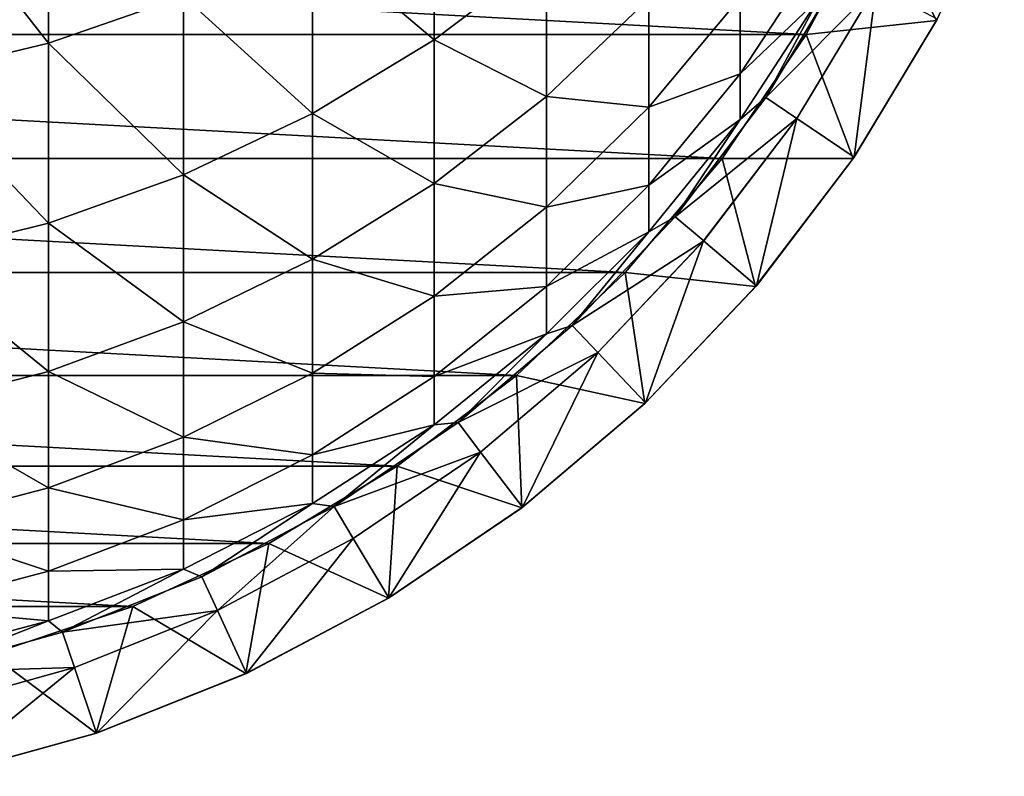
# Model space of a CAD drawing. Header units: metres. Extents: x -82 to 82, y -464 to 32.
# Tile 4 of 256: x 3.75 to 13, y -463.71 to -456.6. Entities that reach past the tile are written whole.
import ezdxf

# ---------------------------------------------------------------- set-up
doc = ezdxf.new("R2010")
doc.units = ezdxf.units.M
doc.layers.add('solid_K244121000C07', color=7, linetype='CONTINUOUS')

msp = doc.modelspace()

# ---------------------------------------------------------------- linework, layer by layer
at = {"layer": 'solid_K244121000C07'}
for points in [[(4.017221, -456.819672, 275.3284), (4.017221, -454.841125, 279.110504), (2.702852, -455.146912, 279.285248)], [(4.017221, -456.819672, 275.3284), (5.287576, -456.379456, 275.118591), (4.017221, -454.841125, 279.110504)], [(2.702852, -457.137573, 275.47995), (4.017221, -456.819672, 275.3284), (2.702852, -455.146912, 279.285248)], [(7.641208, -456.790161, 270.741364), (7.641208, -455.152802, 274.533966), (6.5, -455.821808, 274.852814)], [(7.641208, -456.790161, 270.741364), (8.698698, -455.991882, 270.431427), (7.641208, -455.152802, 274.533966)], [(13, -455.232971, 216.525116), (12.362609, -456.606873, 216.525116), (11.798479, -455.495361, 215.947769)], [(13, -455.232971, 216.525116), (12.369205, -456.594452, 244.947769), (12.362609, -456.606873, 216.525116)], [(11.139157, -456.738983, 215.947769), (-11.139157, -456.738983, 215.947769), (-11.798479, -455.495361, 215.947769)], [(11.798479, -455.495361, 215.947769), (11.139157, -456.738983, 215.947769), (-11.798479, -455.495361, 215.947769)], [(12.362609, -456.606873, 216.525116), (11.139157, -456.738983, 215.947769), (11.798479, -455.495361, 215.947769)], [(6.5, -457.481018, 271.009613), (6.5, -455.821808, 274.852814), (5.287576, -456.379456, 275.118591)], [(6.5, -457.481018, 271.009613), (7.641208, -456.790161, 270.741364), (6.5, -455.821808, 274.852814)], [(8.698698, -457.321869, 266.58783), (8.698698, -455.991882, 270.431427), (7.641208, -456.790161, 270.741364)], [(8.698698, -457.321869, 266.58783), (9.660883, -456.401489, 266.30722), (8.698698, -455.991882, 270.431427)], [(10.51722, -457.109772, 258.361633), (11.25833, -455.980865, 258.194397), (10.51722, -456.392029, 262.21225)], [(11.25833, -456.401001, 254.385483), (11.25833, -455.980865, 258.194397), (10.51722, -457.109772, 258.361633)], [(10.759957, -457.332245, 250.647766), (11.485657, -456.126129, 250.647766), (11.25833, -456.401001, 254.385483)], [(11.485657, -456.126129, 241.597763), (11.485657, -456.126129, 250.647766), (10.759957, -457.332245, 250.647766)], [(10.759957, -457.332245, 241.597763), (11.485657, -456.126129, 241.597763), (10.759957, -457.332245, 250.647766)], [(11.79482, -456.290192, 241.947769), (11.485657, -456.126129, 241.597763), (10.759957, -457.332245, 241.597763)], [(11.049657, -457.528656, 241.947769), (11.79482, -456.290192, 241.947769), (10.759957, -457.332245, 241.597763)], [(11.049657, -457.528656, 241.947769), (11.049695, -457.528595, 244.947769), (11.79482, -456.290192, 241.947769)], [(11.79493, -456.289978, 244.947769), (11.049695, -457.528595, 244.947769), (11.587598, -457.893494, 244.947769)], [(11.79482, -456.290192, 241.947769), (11.049695, -457.528595, 244.947769), (11.79493, -456.289978, 244.947769)], [(11.79493, -456.289978, 244.947769), (11.587598, -457.893494, 244.947769), (12.369205, -456.594452, 244.947769)], [(5.287576, -458.056885, 271.233185), (5.287576, -456.379456, 275.118591), (4.017221, -456.819672, 275.3284)], [(5.287576, -458.056885, 271.233185), (6.5, -457.481018, 271.009613), (5.287576, -456.379456, 275.118591)], [(9.660883, -457.423706, 262.44458), (9.660883, -456.401489, 266.30722), (8.698698, -457.321869, 266.58783)], [(9.660883, -457.423706, 262.44458), (10.51722, -456.392029, 262.21225), (9.660883, -456.401489, 266.30722)], [(10.51722, -457.109772, 258.361633), (10.51722, -456.392029, 262.21225), (9.660883, -457.423706, 262.44458)], [(10.51722, -457.539185, 254.468307), (11.25833, -456.401001, 254.385483), (10.51722, -457.109772, 258.361633)], [(10.759957, -457.332245, 250.647766), (11.25833, -456.401001, 254.385483), (10.51722, -457.539185, 254.468307)], [(12.362609, -456.606873, 216.525116), (11.580561, -457.90387, 216.525116), (11.139157, -456.738983, 215.947769)], [(12.362609, -456.606873, 216.525116), (11.587598, -457.893494, 244.947769), (11.580561, -457.90387, 216.525116)], [(12.362609, -456.606873, 216.525116), (12.369205, -456.594452, 244.947769), (11.587598, -457.893494, 244.947769)], [(10.349216, -457.904053, 215.947769), (-10.349216, -457.904053, 215.947769), (-11.139157, -456.738983, 215.947769)], [(11.139157, -456.738983, 215.947769), (10.349216, -457.904053, 215.947769), (-11.139157, -456.738983, 215.947769)], [(7.641208, -458.140991, 266.837524), (7.641208, -456.790161, 270.741364), (6.5, -457.481018, 271.009613)], [(7.641208, -458.140991, 266.837524), (8.698698, -457.321869, 266.58783), (7.641208, -456.790161, 270.741364)], [(11.580561, -457.90387, 216.525116), (10.349216, -457.904053, 215.947769), (11.139157, -456.738983, 215.947769)], [(4.017221, -458.511475, 271.409698), (4.017221, -456.819672, 275.3284), (2.702852, -457.137573, 275.47995)], [(4.017221, -458.511475, 271.409698), (5.287576, -458.056885, 271.233185), (4.017221, -456.819672, 275.3284)], [(2.702852, -458.839783, 271.53717), (4.017221, -458.511475, 271.409698), (2.702852, -457.137573, 275.47995)], [(9.660883, -458.155853, 258.516602), (10.51722, -457.109772, 258.361633), (9.660883, -457.423706, 262.44458)], [(10.51722, -457.539185, 254.468307), (10.51722, -457.109772, 258.361633), (9.660883, -458.155853, 258.516602)], [(8.698698, -458.362366, 262.655945), (8.698698, -457.321869, 266.58783), (7.641208, -458.140991, 266.837524)], [(8.698698, -458.362366, 262.655945), (9.660883, -457.423706, 262.44458), (8.698698, -457.321869, 266.58783)], [(9.908107, -458.45282, 250.647766), (10.759957, -457.332245, 250.647766), (10.51722, -457.539185, 254.468307)], [(10.759957, -457.332245, 241.597763), (10.759957, -457.332245, 250.647766), (9.908107, -458.45282, 250.647766)], [(9.908107, -458.45282, 241.597763), (10.759957, -457.332245, 241.597763), (9.908107, -458.45282, 250.647766)], [(11.049657, -457.528656, 241.947769), (10.759957, -457.332245, 241.597763), (9.908107, -458.45282, 241.597763)], [(9.660883, -458.155853, 258.516602), (9.660883, -457.423706, 262.44458), (8.698698, -458.362366, 262.655945)], [(6.5, -458.849884, 267.05365), (6.5, -457.481018, 271.009613), (5.287576, -458.056885, 271.233185)], [(6.5, -458.849884, 267.05365), (7.641208, -458.140991, 266.837524), (6.5, -457.481018, 271.009613)], [(10.174958, -458.679291, 241.947769), (11.049657, -457.528656, 241.947769), (9.908107, -458.45282, 241.597763)], [(11.049695, -457.528595, 244.947769), (10.174829, -458.679443, 244.947769), (10.670206, -459.100281, 244.947769)], [(10.174958, -458.679291, 241.947769), (10.174829, -458.679443, 244.947769), (11.049695, -457.528595, 244.947769)], [(10.174958, -458.679291, 241.947769), (11.049695, -457.528595, 244.947769), (11.049657, -457.528656, 241.947769)], [(11.049695, -457.528595, 244.947769), (10.670206, -459.100281, 244.947769), (11.587598, -457.893494, 244.947769)], [(9.660883, -458.593903, 254.545059), (10.51722, -457.539185, 254.468307), (9.660883, -458.155853, 258.516602)], [(9.908107, -458.45282, 250.647766), (10.51722, -457.539185, 254.468307), (9.660883, -458.593903, 254.545059)], [(9.437931, -458.976898, 215.947769), (-9.437931, -458.976898, 215.947769), (-10.349216, -457.904053, 215.947769)], [(10.349216, -457.904053, 215.947769), (9.437931, -458.976898, 215.947769), (-10.349216, -457.904053, 215.947769)], [(10.663082, -459.108673, 216.525116), (9.437931, -458.976898, 215.947769), (10.349216, -457.904053, 215.947769)], [(11.580561, -457.90387, 216.525116), (10.663082, -459.108673, 216.525116), (10.349216, -457.904053, 215.947769)], [(11.580561, -457.90387, 216.525116), (10.670206, -459.100281, 244.947769), (10.663082, -459.108673, 216.525116)], [(11.580561, -457.90387, 216.525116), (11.587598, -457.893494, 244.947769), (10.670206, -459.100281, 244.947769)], [(5.287576, -459.440796, 267.233795), (5.287576, -458.056885, 271.233185), (4.017221, -458.511475, 271.409698)], [(5.287576, -459.440796, 267.233795), (6.5, -458.849884, 267.05365), (5.287576, -458.056885, 271.233185)], [(7.641208, -459.197784, 262.844055), (7.641208, -458.140991, 266.837524), (6.5, -458.849884, 267.05365)], [(7.641208, -459.197784, 262.844055), (8.698698, -458.362366, 262.655945), (7.641208, -458.140991, 266.837524)], [(8.698698, -459.107635, 258.657593), (9.660883, -458.155853, 258.516602), (8.698698, -458.362366, 262.655945)], [(9.660883, -458.593903, 254.545059), (9.660883, -458.155853, 258.516602), (8.698698, -459.107635, 258.657593)], [(8.698698, -459.107635, 258.657593), (8.698698, -458.362366, 262.655945), (7.641208, -459.197784, 262.844055)], [(8.940093, -459.474762, 250.647766), (9.908107, -458.45282, 250.647766), (9.660883, -458.593903, 254.545059)], [(9.908107, -458.45282, 241.597763), (9.908107, -458.45282, 250.647766), (8.940093, -459.474762, 250.647766)], [(8.940093, -459.474762, 241.597763), (9.908107, -458.45282, 241.597763), (8.940093, -459.474762, 250.647766)], [(10.174958, -458.679291, 241.947769), (9.908107, -458.45282, 241.597763), (8.940093, -459.474762, 241.597763)], [(4.017221, -459.907227, 267.376007), (4.017221, -458.511475, 271.409698), (2.702852, -458.839783, 271.53717)], [(4.017221, -459.907227, 267.376007), (5.287576, -459.440796, 267.233795), (4.017221, -458.511475, 271.409698)], [(8.698698, -459.553528, 254.614883), (9.660883, -458.593903, 254.545059), (8.698698, -459.107635, 258.657593)], [(8.940093, -459.474762, 250.647766), (9.660883, -458.593903, 254.545059), (8.698698, -459.553528, 254.614883)], [(9.180705, -459.728943, 241.947769), (10.174958, -458.679291, 241.947769), (8.940093, -459.474762, 241.597763)], [(9.180705, -459.728943, 241.947769), (10.174829, -458.679443, 244.947769), (10.174958, -458.679291, 241.947769)], [(9.180705, -459.728943, 241.947769), (9.180709, -459.728912, 244.947769), (10.174829, -458.679443, 244.947769)], [(10.174829, -458.679443, 244.947769), (9.180709, -459.728912, 244.947769), (9.627792, -460.200745, 244.947769)], [(10.174829, -458.679443, 244.947769), (9.627792, -460.200745, 244.947769), (10.670206, -459.100281, 244.947769)], [(2.702852, -460.24411, 267.478729), (4.017221, -459.907227, 267.376007), (2.702852, -458.839783, 271.53717)], [(6.5, -459.920807, 263.006866), (6.5, -458.849884, 267.05365), (5.287576, -459.440796, 267.233795)], [(6.5, -459.920807, 263.006866), (7.641208, -459.197784, 262.844055), (6.5, -458.849884, 267.05365)], [(8.416016, -459.944916, 215.947769), (-8.416016, -459.944916, 215.947769), (-9.437931, -458.976898, 215.947769)], [(9.437931, -458.976898, 215.947769), (8.416016, -459.944916, 215.947769), (-9.437931, -458.976898, 215.947769)], [(9.620787, -460.207367, 216.525116), (8.416016, -459.944916, 215.947769), (9.437931, -458.976898, 215.947769)], [(10.663082, -459.108673, 216.525116), (9.620787, -460.207367, 216.525116), (9.437931, -458.976898, 215.947769)], [(10.663082, -459.108673, 216.525116), (10.670206, -459.100281, 244.947769), (9.627792, -460.200745, 244.947769)], [(7.641208, -459.954742, 258.783081), (7.641208, -459.197784, 262.844055), (6.5, -459.920807, 263.006866)], [(7.641208, -459.954742, 258.783081), (8.698698, -459.107635, 258.657593), (7.641208, -459.197784, 262.844055)], [(8.698698, -459.553528, 254.614883), (8.698698, -459.107635, 258.657593), (7.641208, -459.954742, 258.783081)], [(10.663082, -459.108673, 216.525116), (9.627792, -460.200745, 244.947769), (9.620787, -460.207367, 216.525116)], [(5.287576, -460.523468, 263.142609), (5.287576, -459.440796, 267.233795), (4.017221, -459.907227, 267.376007)], [(5.287576, -460.523468, 263.142609), (6.5, -459.920807, 263.006866), (5.287576, -459.440796, 267.233795)], [(7.867265, -460.386017, 250.647766), (8.940093, -459.474762, 250.647766), (8.698698, -459.553528, 254.614883)], [(8.940093, -459.474762, 241.597763), (8.940093, -459.474762, 250.647766), (7.867265, -460.386017, 250.647766)], [(7.867265, -460.386017, 241.597763), (8.940093, -459.474762, 241.597763), (7.867265, -460.386017, 250.647766)], [(9.180705, -459.728943, 241.947769), (8.940093, -459.474762, 241.597763), (7.867265, -460.386017, 241.597763)], [(7.641208, -460.407623, 254.677032), (8.698698, -459.553528, 254.614883), (7.641208, -459.954742, 258.783081)], [(7.867265, -460.386017, 250.647766), (8.698698, -459.553528, 254.614883), (7.641208, -460.407623, 254.677032)], [(8.07899, -460.664703, 241.947769), (9.180705, -459.728943, 241.947769), (7.867265, -460.386017, 241.597763)], [(8.07899, -460.664703, 241.947769), (8.079126, -460.664612, 244.947769), (9.180709, -459.728912, 244.947769)], [(8.07899, -460.664703, 241.947769), (9.180709, -459.728912, 244.947769), (9.180705, -459.728943, 241.947769)], [(9.180709, -459.728912, 244.947769), (8.079126, -460.664612, 244.947769), (8.472567, -461.182007, 244.947769)], [(9.180709, -459.728912, 244.947769), (8.472567, -461.182007, 244.947769), (9.627792, -460.200745, 244.947769)], [(4.017221, -460.999207, 263.249725), (4.017221, -459.907227, 267.376007), (2.702852, -460.24411, 267.478729)], [(4.017221, -460.999207, 263.249725), (5.287576, -460.523468, 263.142609), (4.017221, -459.907227, 267.376007)], [(6.5, -460.687836, 258.891663), (6.5, -459.920807, 263.006866), (5.287576, -460.523468, 263.142609)], [(6.5, -460.687836, 258.891663), (7.641208, -459.954742, 258.783081), (6.5, -459.920807, 263.006866)], [(7.295455, -460.796753, 215.947769), (-7.295455, -460.796753, 215.947769), (-8.416016, -459.944916, 215.947769)], [(8.416016, -459.944916, 215.947769), (7.295455, -460.796753, 215.947769), (-8.416016, -459.944916, 215.947769)], [(7.641208, -460.407623, 254.677032), (7.641208, -459.954742, 258.783081), (6.5, -460.687836, 258.891663)], [(8.465864, -461.187103, 216.525116), (7.295455, -460.796753, 215.947769), (8.416016, -459.944916, 215.947769)], [(9.620787, -460.207367, 216.525116), (8.465864, -461.187103, 216.525116), (8.416016, -459.944916, 215.947769)], [(9.620787, -460.207367, 216.525116), (8.472567, -461.182007, 244.947769), (8.465864, -461.187103, 216.525116)], [(9.620787, -460.207367, 216.525116), (9.627792, -460.200745, 244.947769), (8.472567, -461.182007, 244.947769)], [(2.702852, -461.342773, 263.327087), (4.017221, -460.999207, 263.249725), (2.702852, -460.24411, 267.478729)], [(6.7022, -461.175964, 250.647766), (7.867265, -460.386017, 250.647766), (7.641208, -460.407623, 254.677032)], [(7.867265, -460.386017, 241.597763), (7.867265, -460.386017, 250.647766), (6.7022, -461.175964, 250.647766)], [(6.7022, -461.175964, 241.597763), (7.867265, -460.386017, 241.597763), (6.7022, -461.175964, 250.647766)], [(8.07899, -460.664703, 241.947769), (7.867265, -460.386017, 241.597763), (6.7022, -461.175964, 241.597763)], [(6.5, -461.14679, 254.730835), (7.641208, -460.407623, 254.677032), (6.5, -460.687836, 258.891663)], [(6.7022, -461.175964, 250.647766), (7.641208, -460.407623, 254.677032), (6.5, -461.14679, 254.730835)], [(5.287576, -461.29895, 258.982208), (5.287576, -460.523468, 263.142609), (4.017221, -460.999207, 263.249725)], [(5.287576, -461.29895, 258.982208), (6.5, -460.687836, 258.891663), (5.287576, -460.523468, 263.142609)], [(6.882721, -461.4758, 241.947769), (8.07899, -460.664703, 241.947769), (6.7022, -461.175964, 241.597763)], [(8.079126, -460.664612, 244.947769), (6.882719, -461.4758, 244.947769), (7.21776, -462.032806, 244.947769)], [(6.882721, -461.4758, 241.947769), (6.882719, -461.4758, 244.947769), (8.079126, -460.664612, 244.947769)], [(6.882721, -461.4758, 241.947769), (8.079126, -460.664612, 244.947769), (8.07899, -460.664703, 241.947769)], [(8.079126, -460.664612, 244.947769), (7.21776, -462.032806, 244.947769), (8.472567, -461.182007, 244.947769)], [(6.5, -461.14679, 254.730835), (6.5, -460.687836, 258.891663), (5.287576, -461.29895, 258.982208)], [(6.089322, -461.522461, 215.947769), (-6.089322, -461.522461, 215.947769), (-7.295455, -460.796753, 215.947769)], [(7.295455, -460.796753, 215.947769), (6.089322, -461.522461, 215.947769), (-7.295455, -460.796753, 215.947769)], [(7.211711, -462.036438, 216.525116), (6.089322, -461.522461, 215.947769), (7.295455, -460.796753, 215.947769)], [(8.465864, -461.187103, 216.525116), (7.211711, -462.036438, 216.525116), (7.295455, -460.796753, 215.947769)], [(4.017221, -461.781311, 259.05365), (4.017221, -460.999207, 263.249725), (2.702852, -461.342773, 263.327087)], [(4.017221, -461.781311, 259.05365), (5.287576, -461.29895, 258.982208), (4.017221, -460.999207, 263.249725)], [(5.287576, -461.762909, 254.775665), (6.5, -461.14679, 254.730835), (5.287576, -461.29895, 258.982208)], [(5.458558, -461.835297, 250.647766), (6.5, -461.14679, 254.730835), (5.287576, -461.762909, 254.775665)], [(5.458558, -461.835297, 250.647766), (6.7022, -461.175964, 250.647766), (6.5, -461.14679, 254.730835)], [(6.7022, -461.175964, 241.597763), (6.7022, -461.175964, 250.647766), (5.458558, -461.835297, 250.647766)], [(5.458558, -461.835297, 241.597763), (6.7022, -461.175964, 241.597763), (5.458558, -461.835297, 250.647766)], [(5.605648, -462.152893, 241.947769), (6.7022, -461.175964, 241.597763), (5.458558, -461.835297, 241.597763)], [(5.605648, -462.152893, 241.947769), (6.882721, -461.4758, 241.947769), (6.7022, -461.175964, 241.597763)], [(8.465864, -461.187103, 216.525116), (7.21776, -462.032806, 244.947769), (7.211711, -462.036438, 216.525116)], [(8.465864, -461.187103, 216.525116), (8.472567, -461.182007, 244.947769), (7.21776, -462.032806, 244.947769)], [(5.287576, -461.762909, 254.775665), (5.287576, -461.29895, 258.982208), (4.017221, -461.781311, 259.05365)], [(2.702852, -462.1297, 259.105255), (4.017221, -461.781311, 259.05365), (2.702852, -461.342773, 263.327087)], [(6.882719, -461.4758, 244.947769), (5.605491, -462.152954, 244.947769), (5.878326, -462.74292, 244.947769)], [(5.605648, -462.152893, 241.947769), (5.605491, -462.152954, 244.947769), (6.882719, -461.4758, 244.947769)], [(5.605648, -462.152893, 241.947769), (6.882719, -461.4758, 244.947769), (6.882721, -461.4758, 241.947769)], [(6.882719, -461.4758, 244.947769), (5.878326, -462.74292, 244.947769), (7.21776, -462.032806, 244.947769)], [(4.811783, -462.113525, 215.947769), (-4.811783, -462.113525, 215.947769), (-6.089322, -461.522461, 215.947769)], [(6.089322, -461.522461, 215.947769), (4.811783, -462.113525, 215.947769), (-6.089322, -461.522461, 215.947769)], [(5.873308, -462.745239, 216.525116), (4.811783, -462.113525, 215.947769), (6.089322, -461.522461, 215.947769)], [(7.211711, -462.036438, 216.525116), (5.873308, -462.745239, 216.525116), (6.089322, -461.522461, 215.947769)], [(4.017221, -462.249268, 254.81105), (4.017221, -461.781311, 259.05365), (2.702852, -462.1297, 259.105255)], [(4.017221, -462.249268, 254.81105), (5.287576, -461.762909, 254.775665), (4.017221, -461.781311, 259.05365)], [(4.15092, -462.356293, 250.647766), (5.287576, -461.762909, 254.775665), (4.017221, -462.249268, 254.81105)], [(4.15092, -462.356293, 250.647766), (5.458558, -461.835297, 250.647766), (5.287576, -461.762909, 254.775665)], [(5.458558, -461.835297, 241.597763), (5.458558, -461.835297, 250.647766), (4.15092, -462.356293, 250.647766)], [(4.15092, -462.356293, 241.597763), (5.458558, -461.835297, 241.597763), (4.15092, -462.356293, 250.647766)], [(5.605648, -462.152893, 241.947769), (5.458558, -461.835297, 241.597763), (4.15092, -462.356293, 241.597763)], [(7.211711, -462.036438, 216.525116), (5.878326, -462.74292, 244.947769), (5.873308, -462.745239, 216.525116)], [(7.211711, -462.036438, 216.525116), (7.21776, -462.032806, 244.947769), (5.878326, -462.74292, 244.947769)], [(4.811783, -462.113525, 215.947769), (3.477853, -462.562958, 215.947769), (-4.811783, -462.113525, 215.947769)], [(2.702852, -462.600525, 254.836609), (4.017221, -462.249268, 254.81105), (2.702852, -462.1297, 259.105255)], [(4.466228, -463.305298, 216.525116), (3.477853, -462.562958, 215.947769), (4.811783, -462.113525, 215.947769)], [(4.262531, -462.688019, 241.947769), (5.605648, -462.152893, 241.947769), (4.15092, -462.356293, 241.597763)], [(4.262531, -462.688019, 241.947769), (5.605491, -462.152954, 244.947769), (5.605648, -462.152893, 241.947769)], [(4.262531, -462.688019, 241.947769), (4.262582, -462.688019, 244.947769), (5.605491, -462.152954, 244.947769)], [(5.605491, -462.152954, 244.947769), (4.262582, -462.688019, 244.947769), (4.470162, -463.303986, 244.947769)], [(5.873308, -462.745239, 216.525116), (4.466228, -463.305298, 216.525116), (4.811783, -462.113525, 215.947769)], [(5.605491, -462.152954, 244.947769), (4.470162, -463.303986, 244.947769), (5.878326, -462.74292, 244.947769)], [(2.794616, -462.73288, 250.647766), (4.017221, -462.249268, 254.81105), (2.702852, -462.600525, 254.836609)], [(2.794616, -462.73288, 250.647766), (4.15092, -462.356293, 250.647766), (4.017221, -462.249268, 254.81105)], [(4.15092, -462.356293, 241.597763), (4.15092, -462.356293, 250.647766), (2.794616, -462.73288, 250.647766)], [(2.794616, -462.73288, 241.597763), (4.15092, -462.356293, 241.597763), (2.794616, -462.73288, 250.647766)], [(4.262531, -462.688019, 241.947769), (4.15092, -462.356293, 241.597763), (2.794616, -462.73288, 241.597763)], [(4.466228, -463.305298, 216.525116), (3.006958, -463.710083, 216.525116), (3.477853, -462.562958, 215.947769)], [(2.869813, -463.074707, 241.947769), (4.262531, -462.688019, 241.947769), (2.794616, -462.73288, 241.597763)], [(2.869813, -463.074707, 241.947769), (2.869877, -463.074677, 244.947769), (4.262582, -462.688019, 244.947769)], [(2.869813, -463.074707, 241.947769), (4.262582, -462.688019, 244.947769), (4.262531, -462.688019, 241.947769)], [(4.262582, -462.688019, 244.947769), (2.869877, -463.074677, 244.947769), (3.009664, -463.709473, 244.947769)], [(4.262582, -462.688019, 244.947769), (3.009664, -463.709473, 244.947769), (4.470162, -463.303986, 244.947769)], [(5.873308, -462.745239, 216.525116), (4.470162, -463.303986, 244.947769), (4.466228, -463.305298, 216.525116)], [(5.873308, -462.745239, 216.525116), (5.878326, -462.74292, 244.947769), (4.470162, -463.303986, 244.947769)], [(4.466228, -463.305298, 216.525116), (3.009664, -463.709473, 244.947769), (3.006958, -463.710083, 216.525116)], [(4.466228, -463.305298, 216.525116), (4.470162, -463.303986, 244.947769), (3.009664, -463.709473, 244.947769)]]:
    msp.add_3dface(points, dxfattribs=at)

doc.saveas('drawing.dxf')
